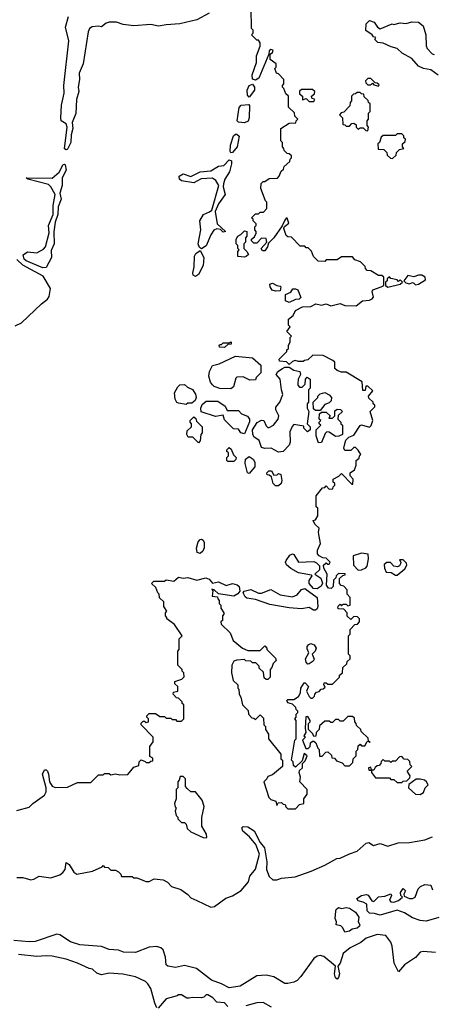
# Model space of a CAD drawing. Extents: x 2386423 to 2568864, y 578392 to 761999.
# Tile 172 of 256: x 2467014 to 2469694, y 671888 to 678293. Entities that reach past the tile are written whole.
import ezdxf

# ---------------------------------------------------------------- set-up
doc = ezdxf.new("R2010")
doc.units = 0

msp = doc.modelspace()

# ---------------------------------------------------------------- linework, layer by layer
at = {"layer": '0CON05XD'}
for points in [[(2469211.7, 675491.7), (2469195, 675510), (2469185, 675510), (2469165, 675490), (2469125, 675490), (2469120, 675505), (2469128.3, 675541.7), (2469133, 675557), (2469151.7, 675578.3), (2469185, 675590), (2469225, 675652.5), (2469235, 675656.7), (2469285, 675642.5), (2469297, 675653), (2469307.5, 675685), (2469290, 675745), (2469320, 675775), (2469320, 675785), (2469310, 675795), (2469310, 675805), (2469281.7, 675831.7), (2469280, 675845), (2469308.3, 675878.3), (2469275, 675910), (2469261.7, 675908.3), (2469258.3, 675881.7), (2469241.7, 675881.7), (2469238.3, 675938.3), (2469135, 676000), (2469105, 676000), (2469075, 676010), (2469060, 676025), (2469060, 676065), (2469047, 676077), (2468985, 676107.5), (2468918.3, 676111.7), (2468885, 676080), (2468863, 676077), (2468855, 676070), (2468825, 676070), (2468803, 676077), (2468785, 676070), (2468765, 676050), (2468747, 676067), (2468701.7, 676071.7), (2468700, 676085), (2468750, 676135), (2468750, 676145), (2468760, 676155), (2468760, 676175), (2468770, 676195), (2468770, 676225), (2468780, 676235), (2468750, 676265), (2468770, 676295), (2468760, 676305), (2468760, 676345), (2468790.9, 676369.1), (2468805, 676402), (2468850, 676425), (2468905, 676428), (2468936.4, 676443.6), (2468975, 676436.7), (2469005, 676443.8), (2469035, 676431.2), (2469095, 676446.7), (2469125, 676433.3), (2469199.3, 676430.7), (2469240, 676465), (2469285, 676468.8), (2469303.8, 676476.2), (2469313, 676487), (2469303.8, 676525), (2469307.5, 676535), (2469362.5, 676555), (2469380, 676565), (2469378.3, 676618.3), (2469365, 676630), (2469345, 676630), (2469295, 676660), (2469271.7, 676661.7), (2469260, 676675), (2469258.3, 676688.3), (2469228.3, 676718.3), (2469191.7, 676731.7), (2469175, 676750), (2469105, 676750), (2469075, 676730), (2469005, 676730), (2468995, 676720), (2468951.7, 676721.7), (2468921.7, 676751.7), (2468908.3, 676788.3), (2468888.3, 676808.3), (2468875, 676810), (2468865, 676820), (2468835, 676820), (2468778.3, 676878.3), (2468755, 676880), (2468745, 676890), (2468730, 676935), (2468733.3, 676946.7), (2468761.2, 676968.8), (2468751.7, 677001.7), (2468745, 677002.5), (2468735, 676990), (2468718.8, 676951.2), (2468665, 676873.3), (2468630, 676840), (2468623.3, 676815), (2468605, 676790), (2468590, 676790), (2468582.5, 676805), (2468620, 676845), (2468615, 676870), (2468585, 676872.5), (2468555, 676840), (2468535, 676840), (2468520, 676855), (2468520, 676865), (2468539.3, 676880.7), (2468550, 676905), (2468550, 676915), (2468540, 676925), (2468540, 676945), (2468550, 676955), (2468550, 676965), (2468530, 676985), (2468530, 676995), (2468520, 677005), (2468545, 677030), (2468565, 677030), (2468575, 677040), (2468598.3, 677041.7), (2468620, 677065), (2468620, 677105), (2468610, 677115), (2468580, 677195), (2468583, 677227), (2468595, 677240), (2468605, 677240), (2468635, 677260), (2468688.3, 677261.7), (2468700, 677275), (2468711.7, 677308.3), (2468728.3, 677321.7), (2468731.7, 677338.3), (2468768.3, 677371.7), (2468770, 677385), (2468780, 677395), (2468778.3, 677408.3), (2468765, 677420), (2468751.7, 677421.7), (2468731.7, 677441.7), (2468730, 677455), (2468720, 677465), (2468720, 677495), (2468710, 677505), (2468710, 677585), (2468765, 677620), (2468808.3, 677621.7), (2468810, 677635), (2468820, 677645), (2468800, 677665), (2468798.3, 677688.3), (2468760, 677725), (2468760, 677795), (2468741.7, 677811.7), (2468730, 677845), (2468720, 677855), (2468720, 677865), (2468730, 677875), (2468730, 677905), (2468695, 677940), (2468682.5, 677945), (2468670, 677975), (2468680, 677985), (2468680, 678005), (2468640, 678035), (2468641.7, 678068.3), (2468655, 678080), (2468660, 678095), (2468645, 678100), (2468635, 678090), (2468631.7, 678068.3), (2468567.3, 677912.7), (2468545, 677898.8), (2468526.1, 677906.1), (2468524, 677935), (2468551.2, 678015), (2468551.7, 678058.3), (2468575, 678120), (2468576.4, 678143.6), (2468565, 678160), (2468555, 678160), (2468520, 678195), (2468530, 678205), (2468530, 678225), (2468520, 678235), (2468517.5, 678365)], [(2468243.6, 678336.4), (2468165, 678292.5), (2468053.6, 678266.4), (2467965, 678260), (2467915, 678250), (2467865, 678261.2), (2467755, 678253.3), (2467685, 678262.5), (2467643, 678277), (2467595, 678276.7), (2467575, 678270), (2467545, 678246.7), (2467525, 678251.2), (2467485, 678247.5), (2467466.7, 678235), (2467459.2, 678215), (2467425.3, 678005), (2467399.6, 677945), (2467402.5, 677905), (2467393.7, 677855), (2467397.3, 677825), (2467382.8, 677775), (2467377.6, 677682.4), (2467355.3, 677625), (2467359.2, 677585), (2467348.4, 677545), (2467345, 677493.3), (2467325, 677451.9), (2467315, 677445.8), (2467305, 677453.8), (2467322, 677595), (2467314.7, 677614.7), (2467282.5, 677635), (2467280, 677655), (2467285, 677737.5), (2467301.5, 677815), (2467300.7, 677865), (2467332.8, 678155), (2467310.4, 678245), (2467330, 678315)], [(2469732.5, 677932.5), (2469685, 677966), (2469637.5, 677975), (2469605, 677990.8), (2469560.8, 678040.8), (2469499.2, 678075), (2469466.2, 678105), (2469426.2, 678116.2), (2469375, 678141.2), (2469340, 678145), (2469320, 678165), (2469326.4, 678176.4), (2469311.7, 678181.7), (2469302.5, 678195), (2469263.2, 678223.2), (2469265, 678266.7), (2469285, 678287.1), (2469317.3, 678277.3), (2469337.5, 678245), (2469355, 678234.2), (2469433.3, 678266.7), (2469445, 678262.5), (2469485, 678273.8), (2469525, 678269.2), (2469561.8, 678278.2), (2469605, 678277.3), (2469635, 678253.8), (2469652.5, 678195), (2469653, 678123), (2469661.2, 678105), (2469692, 678072), (2469705, 678066.7)], [(2469345, 677860), (2469348.3, 677868.3), (2469335, 677880), (2469321.7, 677881.7), (2469295, 677910), (2469275, 677910), (2469260, 677895), (2469261.7, 677881.7), (2469275, 677870), (2469295, 677870), (2469305, 677880), (2469315, 677870), (2469345, 677860)], [(2468505, 677790), (2468493, 677803), (2468491.2, 677835), (2468504.1, 677865.9), (2468525, 677873.3), (2468538.8, 677855), (2468538.8, 677835), (2468505, 677790)], [(2468925, 677760), (2468930, 677775), (2468911.7, 677781.7), (2468910, 677795), (2468928.3, 677811.7), (2468930, 677825), (2468915, 677840), (2468845, 677840), (2468831.7, 677828.3), (2468831.7, 677811.7), (2468850, 677795), (2468851.7, 677771.7), (2468875, 677780), (2468895, 677760), (2468925, 677760)], [(2469275, 677570), (2469280, 677595), (2469270, 677605), (2469270, 677635), (2469280, 677645), (2469280, 677685), (2469290, 677695), (2469290, 677745), (2469280, 677755), (2469278.3, 677768.3), (2469251.7, 677791.7), (2469248.3, 677808.3), (2469235, 677810), (2469225, 677820), (2469205, 677820), (2469195, 677810), (2469181.7, 677808.3), (2469170, 677795), (2469170, 677765), (2469160, 677755), (2469158.3, 677731.7), (2469118.3, 677691.7), (2469101.7, 677688.3), (2469090, 677675), (2469110, 677655), (2469111.7, 677611.7), (2469125, 677610), (2469135, 677600), (2469155, 677600), (2469171.7, 677618.3), (2469185, 677620), (2469198.3, 677608.3), (2469200, 677595), (2469211.7, 677581.7), (2469225, 677590), (2469245, 677590), (2469261.7, 677571.7), (2469275, 677570)], [(2468475, 677622), (2468435.9, 677625.9), (2468426.7, 677635), (2468438.3, 677721.7), (2468453, 677737), (2468501.7, 677741.7), (2468507.5, 677735), (2468503.3, 677655), (2468496.7, 677633.3), (2468475, 677622)], [(2468385, 677427.5), (2468381.2, 677435), (2468382.4, 677477.6), (2468403, 677537), (2468415, 677548.8), (2468425, 677548.8), (2468440, 677535), (2468426, 677465), (2468395, 677428.8), (2468385, 677427.5)], [(2469435, 677390), (2469458.3, 677411.7), (2469461.7, 677428.3), (2469481.7, 677448.3), (2469510, 677455), (2469500, 677465), (2469500, 677485), (2469518.3, 677501.7), (2469520, 677515), (2469510, 677525), (2469508.3, 677538.3), (2469495, 677550), (2469465, 677550), (2469455, 677540), (2469375, 677540), (2469361.7, 677528.3), (2469350, 677495), (2469340, 677485), (2469341.7, 677451.7), (2469378.3, 677448.3), (2469398.3, 677428.3), (2469401.7, 677411.7), (2469421.7, 677391.7), (2469435, 677390)], [(2468195, 676802.5), (2468180.8, 676810.8), (2468173.8, 676835), (2468191.2, 676925), (2468183.3, 676985), (2468206.7, 677025), (2468247.5, 677042.5), (2468262, 677055), (2468308, 677215), (2468287.5, 677247.5), (2468265, 677262.5), (2468192.4, 677257.6), (2468145, 677232.2), (2468064.5, 677244.5), (2468052, 677255), (2468050, 677275), (2468075, 677290), (2468125, 677272.9), (2468185.8, 677304.2), (2468255, 677310), (2468305, 677340), (2468340, 677345), (2468375, 677381.2), (2468388.8, 677375), (2468390, 677355), (2468377.3, 677302.7), (2468345.7, 677255), (2468337.5, 677225), (2468336.2, 677205), (2468349.2, 677155), (2468305.6, 677095), (2468283.8, 677045), (2468296.7, 676965), (2468350, 676915), (2468335, 676910), (2468318.3, 676928.3), (2468295, 676932.5), (2468275, 676923.8), (2468255.5, 676894.5), (2468225, 676821.2), (2468195, 676802.5)], [(2467165, 676679.4), (2467055, 676724.8), (2467043.6, 676735), (2467035.7, 676764.3), (2467065, 676782), (2467125, 676776.2), (2467169.3, 676800.7), (2467181.5, 676815), (2467204.5, 676905.5), (2467200.5, 676955), (2467230.8, 677025), (2467231.4, 677085), (2467243.1, 677155), (2467216.5, 677205), (2467200, 677220), (2467066.7, 677255), (2467056.2, 677265), (2467225, 677262.9), (2467269, 677301), (2467295, 677350.8), (2467305, 677354), (2467308.3, 677348.3), (2467314.5, 677315), (2467290.4, 677265), (2467289.2, 677215), (2467273.3, 677165), (2467283.2, 677125), (2467263.3, 677076.7), (2467262.2, 677025), (2467243.6, 676976.4), (2467235, 676912.5), (2467237.5, 676835), (2467218.5, 676791.5), (2467219.5, 676745), (2467185, 676680.4), (2467165, 676679.4)], [(2468475, 676747.5), (2468431.7, 676751.7), (2468430, 676785), (2468440, 676795), (2468430, 676805), (2468430, 676825), (2468420, 676835), (2468420, 676865), (2468430, 676885), (2468450, 676895), (2468475, 676920), (2468490, 676915), (2468490, 676885), (2468480, 676875), (2468480, 676845), (2468470, 676835), (2468470, 676805), (2468490, 676785), (2468500, 676765), (2468485, 676752.5), (2468475, 676747.5)], [(2468155, 676623.3), (2468141.2, 676631.2), (2468137.5, 676645), (2468146.9, 676685), (2468150, 676755), (2468157.5, 676772.5), (2468185, 676792.5), (2468209.4, 676745), (2468205.7, 676695), (2468174.3, 676635.7), (2468155, 676623.3)], [(2466985, 676302.4), (2467025, 676321.6), (2467154.9, 676445.1), (2467193.8, 676475), (2467205, 676491.9), (2467214.7, 676545), (2467165.3, 676625), (2467035, 676696.3), (2466995, 676732.5)], [(2469405, 676552.5), (2469485, 676572.5), (2469500, 676585), (2469485, 676600), (2469475, 676590), (2469465, 676600), (2469425, 676610), (2469415, 676620), (2469401.7, 676608.3), (2469400, 676595), (2469390, 676585), (2469390, 676565), (2469405, 676552.5)], [(2469585, 676567.5), (2469605, 676573.3), (2469648.8, 676601.2), (2469648.3, 676618.3), (2469625, 676631.2), (2469605, 676631.2), (2469575, 676620), (2469535, 676630), (2469510, 676595), (2469521.7, 676581.7), (2469545, 676573.8), (2469565, 676582.5), (2469575, 676580), (2469585, 676567.5)], [(2468675, 676527.5), (2468653.9, 676533.9), (2468640, 676555), (2468637.5, 676572.5), (2468655, 676580), (2468683, 676563), (2468705, 676560), (2468710, 676555), (2468705, 676530), (2468675, 676527.5)], [(2468765, 676452.5), (2468740, 676465), (2468740, 676505), (2468775, 676520), (2468788.3, 676541.7), (2468805, 676542.5), (2468820, 676535), (2468840, 676485), (2468830, 676475), (2468805, 676472.5), (2468765, 676452.5)], [(2468345, 676160), (2468311.7, 676161.7), (2468310, 676175), (2468315, 676180), (2468325, 676180), (2468335, 676190), (2468375, 676190), (2468388.3, 676198.3), (2468388.3, 676181.7), (2468365, 676180), (2468345, 676160)], [(2468385, 675892.5), (2468313.9, 675893.9), (2468276.4, 675906.4), (2468265, 675917.5), (2468253.3, 675935), (2468243.3, 675975), (2468246.7, 676005), (2468265, 676042.5), (2468310, 676055), (2468415, 676103.3), (2468525, 676093.3), (2468580, 676045), (2468580, 675995), (2468550, 675965), (2468545, 675950), (2468508.3, 675948.3), (2468465, 675970), (2468425, 675967.5), (2468418.3, 675961.7), (2468402.5, 675905), (2468385, 675892.5)], [(2468695, 675480), (2468646.4, 675506.4), (2468605, 675502.5), (2468585, 675510), (2468570, 675555), (2468535, 675580), (2468527, 675597), (2468526.7, 675625), (2468557, 675673), (2468585, 675687.5), (2468600, 675685), (2468615, 675650), (2468625, 675640), (2468635, 675640), (2468662.5, 675655), (2468692.5, 675695), (2468696.7, 675715), (2468676.7, 675755), (2468678.3, 675771.7), (2468702.5, 675805), (2468722.5, 675855), (2468713.3, 675885), (2468706.7, 675955), (2468680, 675985), (2468690, 676005), (2468720, 676025), (2468737, 676033), (2468765, 676032.5), (2468795, 676012.5), (2468832.5, 676005), (2468837.5, 675985), (2468822.5, 675955), (2468820, 675925), (2468820, 675915), (2468831.7, 675901.7), (2468848.3, 675901.7), (2468868.3, 675921.7), (2468870, 675955), (2468881.7, 675968.3), (2468900, 675955), (2468900, 675895), (2468890, 675885), (2468890, 675805), (2468880, 675795), (2468880, 675765), (2468892.5, 675745), (2468880, 675665), (2468900, 675645), (2468900, 675625), (2468883, 675613), (2468860, 675635), (2468858.3, 675648.3), (2468795, 675660), (2468783, 675647), (2468768.3, 675611.7), (2468770, 675545), (2468763.3, 675525), (2468725, 675483.3), (2468695, 675480)], [(2468095, 675790), (2468045, 675797.5), (2468033.6, 675803.6), (2468022.5, 675825), (2468020, 675865), (2468040, 675905), (2468053, 675917), (2468085, 675920), (2468103, 675903), (2468136.4, 675886.4), (2468156.4, 675856.4), (2468160, 675835), (2468152.5, 675815), (2468131.7, 675798.3), (2468105, 675797.5), (2468095, 675790)], [(2468965, 675750), (2468935, 675750), (2468921.7, 675761.7), (2468920, 675805), (2468950, 675835), (2468950, 675845), (2468965, 675860), (2468995, 675867.5), (2469023, 675853), (2469040, 675835), (2469037, 675813), (2469025, 675800), (2468995, 675790), (2468965, 675750)], [(2468475, 675600), (2468450, 675605), (2468435, 675630), (2468401.7, 675631.7), (2468345, 675690), (2468335, 675720), (2468285, 675712.5), (2468191.7, 675741.7), (2468190, 675765), (2468199.3, 675790.7), (2468225, 675811.2), (2468301.7, 675811.7), (2468349.3, 675779.3), (2468361.7, 675751.7), (2468435, 675750), (2468455, 675730), (2468493.6, 675713.6), (2468507.5, 675695), (2468507, 675677), (2468475, 675600)], [(2468955, 675540), (2468940, 675585), (2468940, 675625), (2468970, 675655), (2468960, 675665), (2468960, 675675), (2468970, 675685), (2468960, 675695), (2468961.7, 675728.3), (2468975, 675740), (2469005, 675740), (2469030, 675715), (2469021.7, 675701.7), (2469045, 675700), (2469060, 675715), (2469061.7, 675748.3), (2469075, 675760), (2469097, 675757), (2469110, 675745), (2469081.7, 675718.3), (2469080, 675695), (2469100, 675675), (2469100, 675665), (2469110, 675655), (2469110, 675595), (2469087, 675583), (2469065, 675582.5), (2469025, 675610), (2469008.3, 675611.7), (2468998.3, 675601.7), (2468975, 675542.5), (2468955, 675540)], [(2468175, 675540), (2468138.3, 675578.3), (2468108.3, 675578.3), (2468100, 675595), (2468101.7, 675618.3), (2468130, 675645), (2468130, 675665), (2468120, 675675), (2468120, 675685), (2468145, 675710), (2468158.3, 675698.3), (2468161.7, 675681.7), (2468200, 675645), (2468200, 675605), (2468190, 675595), (2468187, 675553), (2468175, 675540)], [(2466995, 673147.5), (2467075, 673170), (2467100, 673195), (2467175, 673247.5), (2467185, 673270), (2467186, 673295), (2467162.5, 673385), (2467175, 673412.5), (2467185, 673412.5), (2467193.6, 673403.6), (2467201.2, 673385), (2467206.7, 673335), (2467225, 673307.5), (2467245, 673297.5), (2467325, 673300), (2467388.3, 673331.7), (2467475, 673330), (2467525, 673380), (2467555, 673380), (2467565, 673390), (2467595, 673390), (2467605, 673380), (2467635, 673387.5), (2467665, 673380), (2467717, 673383), (2467755, 673430), (2467788.3, 673441.7), (2467790, 673465), (2467801.7, 673478.3), (2467828.3, 673468.3), (2467835, 673460), (2467855, 673460), (2467865, 673470), (2467878.3, 673471.7), (2467878.3, 673488.3), (2467860, 673500), (2467860, 673565), (2467880, 673595), (2467880, 673625), (2467802.5, 673705), (2467803.3, 673716.7), (2467815, 673730), (2467825, 673730), (2467835, 673720), (2467850, 673725), (2467850, 673745), (2467840, 673755), (2467840, 673765), (2467855, 673780), (2467895, 673780), (2467925, 673760), (2467955, 673760), (2467965, 673750), (2467995, 673750), (2468005, 673740), (2468025, 673740), (2468035, 673730), (2468065, 673730), (2468080, 673745), (2468080, 673835), (2468070, 673845), (2468070, 673855), (2468045, 673880), (2468031.7, 673881.7), (2468010, 673905), (2468011.7, 673918.3), (2468040, 673925), (2468040, 673955), (2468021.7, 673971.7), (2468021.7, 673988.3), (2468067, 674003), (2468081.7, 674018.3), (2468080, 674045), (2468070, 674055), (2468070, 674065), (2468040, 674095), (2468040, 674185), (2468050, 674195), (2468050, 674265), (2468070, 674285), (2468018.3, 674358.3), (2467970, 674395), (2467970, 674405), (2467960, 674415), (2467960, 674435), (2467970, 674445), (2467950, 674475), (2467950, 674505), (2467921.7, 674531.7), (2467920, 674555), (2467910, 674565), (2467898.3, 674598.3), (2467870, 674625), (2467885, 674640), (2467955, 674640), (2467965, 674650), (2468015, 674640), (2468045, 674666.2), (2468075, 674660), (2468105, 674664.2), (2468165, 674647.5), (2468222.1, 674662.1), (2468244.5, 674654.5), (2468265, 674626.7), (2468305, 674635.6), (2468355, 674611.3), (2468395, 674624.5), (2468427.2, 674617.2), (2468439.2, 674605), (2468443.8, 674576.2), (2468431.4, 674558.6), (2468405, 674542), (2468305, 674557.5), (2468277.5, 674585), (2468262.5, 674587.5), (2468267.5, 674577.5), (2468263, 674543), (2468298.3, 674538.3), (2468300, 674525), (2468310, 674515), (2468310, 674495), (2468320, 674485), (2468320, 674465), (2468340, 674435), (2468340, 674425), (2468330, 674415), (2468330, 674385), (2468320, 674375), (2468321.7, 674361.7), (2468380, 674305), (2468400, 674255), (2468460, 674205), (2468495, 674190), (2468575, 674190), (2468605, 674220), (2468620, 674205), (2468620, 674195), (2468675, 674140), (2468680, 674125), (2468660, 674105), (2468651.7, 674078.3), (2468640, 674065), (2468640, 674015), (2468625, 674000), (2468615, 674000), (2468601.7, 674011.7), (2468598.3, 674048.3), (2468570, 674075), (2468568.3, 674088.3), (2468548.3, 674108.3), (2468525, 674110), (2468515, 674120), (2468483, 674123), (2468475, 674130), (2468425, 674127.5), (2468405, 674120), (2468392.5, 674095), (2468390, 674045), (2468400, 673995), (2468430, 673965), (2468430, 673945), (2468437, 673937), (2468440, 673905), (2468450, 673885), (2468460, 673835), (2468498.3, 673798.3), (2468500, 673775), (2468521.7, 673751.7), (2468535, 673750), (2468545, 673740), (2468575, 673770), (2468598.3, 673748.3), (2468600, 673705), (2468610, 673695), (2468610, 673675), (2468630, 673645), (2468630, 673615), (2468710, 673515), (2468710, 673485), (2468720, 673475), (2468720, 673435), (2468655, 673380), (2468625, 673370), (2468620, 673355), (2468600, 673335), (2468633, 673233), (2468645, 673220), (2468678.3, 673208.3), (2468685, 673180), (2468691.7, 673198.3), (2468715, 673200), (2468725, 673190), (2468738.3, 673188.3), (2468741.7, 673171.7), (2468755, 673160), (2468805, 673160), (2468831.7, 673188.3), (2468860, 673195), (2468860, 673225), (2468880, 673255), (2468880, 673285), (2468832.5, 673335), (2468837.5, 673365), (2468830, 673395), (2468831.7, 673408.3), (2468850, 673425), (2468850, 673455), (2468868.3, 673471.7), (2468880, 673505), (2468861.7, 673518.3), (2468848.3, 673471.7), (2468805, 673430), (2468791.7, 673441.7), (2468790, 673465), (2468780, 673475), (2468800, 673605), (2468810, 673615), (2468810, 673735), (2468800, 673745), (2468810, 673755), (2468810, 673775), (2468820, 673785), (2468820, 673795), (2468810, 673805), (2468808.3, 673818.3), (2468785, 673840), (2468755, 673850), (2468750, 673865), (2468755, 673870), (2468795, 673870), (2468825, 673890), (2468837.5, 673915), (2468840, 673945), (2468861.7, 673978.3), (2468868.3, 673978.3), (2468890, 673955), (2468877.5, 673925), (2468895, 673890), (2468905, 673880), (2468915, 673880), (2468928.3, 673891.7), (2468930, 673905), (2468941.7, 673918.3), (2468958.3, 673921.7), (2468971.7, 673938.3), (2468985, 673940), (2468998.3, 673951.7), (2468990, 673965), (2468991.7, 673978.3), (2469005, 673980), (2469015, 673970), (2469045, 673970), (2469090, 674015), (2469091.7, 674028.3), (2469110, 674045), (2469111.7, 674078.3), (2469138.3, 674101.7), (2469141.7, 674118.3), (2469160, 674135), (2469160, 674155), (2469150, 674165), (2469150, 674285), (2469160, 674295), (2469160, 674325), (2469191.7, 674358.3), (2469208.3, 674361.7), (2469220, 674375), (2469220, 674395), (2469208.3, 674408.3), (2469185, 674410), (2469165, 674390), (2469141.7, 674411.7), (2469140, 674435), (2469118.3, 674458.3), (2469085, 674460), (2469080, 674465), (2469081.7, 674478.3), (2469095, 674490), (2469105, 674480), (2469115, 674490), (2469135, 674490), (2469145, 674480), (2469160, 674485), (2469160, 674535), (2469140, 674555), (2469140, 674585), (2469118.3, 674608.3), (2469101.7, 674611.7), (2469090, 674625), (2469091.7, 674658.3), (2469111.7, 674678.3), (2469128.3, 674681.7), (2469128.3, 674688.3), (2469085, 674690), (2469070, 674675), (2469068.3, 674661.7), (2469053, 674647), (2469050, 674605), (2469037, 674593), (2469020, 674595), (2469007.5, 674615), (2469010, 674685), (2468990, 674725), (2468987.5, 674745), (2469005, 674760), (2469015, 674750), (2469025, 674750), (2469030, 674765), (2469005, 674790), (2468983.3, 674793.3), (2468960, 674805), (2468948.3, 674818.3), (2468948.3, 674841.7), (2468967.5, 674885), (2468953.9, 674956.1), (2468960, 674985), (2468930.7, 675010.7), (2468920, 675035), (2468935, 675040), (2468950, 675065), (2468950, 675115), (2468940, 675125), (2468940, 675195), (2468981.7, 675248.3), (2468995, 675250), (2469005, 675260), (2469025, 675240), (2469048.3, 675241.7), (2469050, 675255), (2469060, 675265), (2469060, 675275), (2469050, 675285), (2469050, 675305), (2469087, 675323), (2469105, 675340), (2469171.7, 675271.7), (2469178.3, 675271.7), (2469180, 675305), (2469160, 675325), (2469160, 675345), (2469187.5, 675365), (2469200, 675395), (2469200, 675425), (2469218.3, 675441.7), (2469220, 675455), (2469230, 675465), (2469211.7, 675491.7)], [(2468405, 675420), (2468365, 675420), (2468360, 675425), (2468360, 675445), (2468370, 675455), (2468370, 675475), (2468360, 675485), (2468360, 675495), (2468375, 675510), (2468388.3, 675498.3), (2468401.7, 675461.7), (2468420, 675445), (2468418.3, 675431.7), (2468405, 675420)], [(2468505, 675340), (2468492.5, 675345), (2468477.5, 675405), (2468480, 675435), (2468505, 675452.5), (2468530, 675435), (2468540, 675415), (2468540, 675385), (2468505, 675340)], [(2468695, 675260), (2468675, 675260), (2468660, 675275), (2468648.3, 675318.3), (2468635, 675330), (2468621.7, 675331.7), (2468620, 675345), (2468631.7, 675358.3), (2468648.3, 675358.3), (2468665, 675330), (2468687, 675333), (2468695, 675340), (2468710, 675335), (2468716.7, 675295), (2468712.5, 675275), (2468695, 675260)], [(2468185, 674820), (2468166.7, 674826.7), (2468162.5, 674855), (2468172.7, 674897.3), (2468185, 674910.8), (2468195, 674912.9), (2468206.4, 674906.4), (2468212.6, 674892.6), (2468211.9, 674858.1), (2468204.2, 674835.8), (2468185, 674820)], [(2468945, 674590.6), (2468923.2, 674593.2), (2468894, 674625), (2468893.8, 674645), (2468912.5, 674675), (2468910, 674680), (2468824.1, 674694.1), (2468775, 674722.5), (2468747.5, 674747.5), (2468741.2, 674765), (2468744.2, 674775), (2468769.4, 674810.6), (2468785, 674818.8), (2468795, 674814), (2468825, 674763.8), (2468925, 674768), (2468940.8, 674760.8), (2468960.5, 674740.5), (2468961.2, 674715), (2468930, 674685), (2468970.6, 674660.6), (2468981.7, 674628.3), (2468971.5, 674608.5), (2468945, 674590.6)], [(2469211.7, 674711.7), (2469235, 674713.3), (2469263, 674727), (2469271.7, 674738.3), (2469280, 674785), (2469277, 674817), (2469235, 674822.5), (2469180, 674805), (2469182.5, 674745), (2469211.7, 674711.7)], [(2469465, 674680), (2469515, 674720), (2469527.5, 674745), (2469527, 674757), (2469505, 674780), (2469481.7, 674778.3), (2469490, 674765), (2469487, 674753), (2469480, 674740), (2469467, 674733), (2469445, 674737.5), (2469421.7, 674761.7), (2469398.3, 674761.7), (2469381.7, 674748.3), (2469382.5, 674725), (2469395, 674700), (2469427, 674697), (2469455, 674680), (2469465, 674680)], [(2468935, 674452), (2468922.1, 674452.1), (2468895, 674470), (2468845, 674460.8), (2468765, 674467.5), (2468638.8, 674488.8), (2468545, 674521.2), (2468489.7, 674529.7), (2468478.1, 674538.1), (2468466.2, 674565), (2468472.5, 674575), (2468515, 674586.1), (2468565, 674563.1), (2468585, 674562.5), (2468645, 674585.7), (2468705, 674551.1), (2468785, 674539.4), (2468815, 674550.8), (2468845, 674586.2), (2468865, 674593.8), (2468945, 674533.3), (2468949.4, 674475), (2468945, 674460), (2468935, 674452)], [(2468885, 674100), (2468873.9, 674113.9), (2468870, 674135), (2468892.5, 674175), (2468880.8, 674200.8), (2468881.2, 674215), (2468891.2, 674228.8), (2468905, 674234), (2468927.3, 674227.3), (2468938.8, 674205), (2468934, 674186), (2468912.5, 674165), (2468927, 674133), (2468920, 674120), (2468895, 674102.5), (2468885, 674100)], [(2469155, 673440), (2469178.3, 673461.7), (2469180, 673485), (2469200, 673505), (2469200, 673535), (2469210, 673545), (2469211.7, 673568.3), (2469225, 673580), (2469235, 673570), (2469255, 673570), (2469271.7, 673598.3), (2469280, 673600), (2469285, 673590), (2469290, 673595), (2469280, 673600), (2469278.3, 673618.3), (2469231.7, 673661.7), (2469230, 673675), (2469201.7, 673701.7), (2469200, 673715), (2469190, 673725), (2469188.3, 673748.3), (2469175, 673760), (2469145, 673760), (2469115, 673730), (2469095, 673730), (2469085, 673740), (2469065, 673740), (2469045, 673720), (2469035, 673720), (2469025, 673730), (2468995, 673730), (2468961.7, 673698.3), (2468960, 673675), (2468940, 673655), (2468938.3, 673631.7), (2468925, 673630), (2468918.3, 673648.3), (2468890, 673675), (2468890, 673715), (2468900, 673725), (2468900, 673735), (2468885, 673760), (2468871.7, 673758.3), (2468867.5, 673685), (2468873, 673657), (2468860, 673635), (2468870, 673625), (2468850, 673605), (2468871.7, 673551.7), (2468888.3, 673551.7), (2468900, 673565), (2468901.7, 673588.3), (2468915, 673600), (2468925, 673600), (2468938.3, 673588.3), (2468950, 673555), (2468960, 673545), (2468961.7, 673501.7), (2468978.3, 673501.7), (2469001.7, 673528.3), (2469015, 673530), (2469038.3, 673508.3), (2469041.7, 673491.7), (2469058.3, 673488.3), (2469071.7, 673471.7), (2469108.3, 673458.3), (2469125, 673440), (2469155, 673440)], [(2469495, 673330), (2469505, 673340), (2469528.3, 673341.7), (2469548.3, 673361.7), (2469550, 673375), (2469530, 673405), (2469560, 673435), (2469550, 673445), (2469548.3, 673468.3), (2469535, 673480), (2469511.7, 673481.7), (2469495, 673500), (2469481.7, 673498.3), (2469455, 673470), (2469435, 673470), (2469425, 673460), (2469415, 673470), (2469385, 673470), (2469375, 673480), (2469361.7, 673468.3), (2469360, 673455), (2469348.3, 673441.7), (2469335, 673440), (2469321.7, 673428.3), (2469315, 673410), (2469300, 673410), (2469295, 673430), (2469280, 673425), (2469281.7, 673411.7), (2469300, 673410), (2469300, 673395), (2469325, 673360), (2469415, 673360), (2469425, 673350), (2469445, 673350), (2469465, 673330), (2469495, 673330)], [(2468225, 672970), (2468230, 672975), (2468227.5, 672995), (2468197, 673047), (2468196.4, 673103.6), (2468212.5, 673175), (2468200, 673215), (2468155, 673270), (2468125, 673270), (2468101.7, 673291.7), (2468090, 673305), (2468090, 673355), (2468075, 673370), (2468055, 673370), (2468050, 673345), (2468040, 673335), (2468040, 673295), (2468030, 673285), (2468030, 673225), (2468020, 673195), (2468023, 673173), (2468030, 673165), (2468022.5, 673145), (2468030, 673115), (2468040, 673105), (2468040, 673095), (2468065, 673070), (2468085, 673070), (2468095, 673060), (2468101.7, 673031.7), (2468125, 673010), (2468205, 672972.5), (2468225, 672970)], [(2469615, 673253.3), (2469637.5, 673265), (2469647.5, 673295), (2469667.5, 673315), (2469656.7, 673335), (2469642.5, 673345), (2469615, 673353.3), (2469588.3, 673351.7), (2469541.7, 673318.3), (2469540, 673295), (2469583.9, 673253.9), (2469615, 673253.3)], [(2466995, 672711.9), (2467035, 672712.5), (2467085, 672698), (2467105, 672701.2), (2467139.3, 672720.7), (2467215, 672711.2), (2467275, 672730), (2467293.8, 672745), (2467308, 672765), (2467315, 672810), (2467335, 672796.7), (2467365, 672746.7), (2467385, 672733.8), (2467486.4, 672753.6), (2467548.3, 672781.7), (2467555, 672790), (2467565, 672780), (2467588.3, 672778.3), (2467605, 672760), (2467635, 672760), (2467655, 672750), (2467670, 672735), (2467675, 672720), (2467745, 672720), (2467755, 672710), (2467775, 672710), (2467835, 672687.5), (2467855, 672687.5), (2467887, 672703), (2467945, 672697.5), (2467973, 672683), (2468000, 672655), (2468060, 672635), (2468105, 672602.5), (2468125, 672580), (2468163.7, 672563.7), (2468255, 672520), (2468280, 672525), (2468351.7, 672578.3), (2468395, 672593.3), (2468452.3, 672627.7), (2468500.8, 672685), (2468509.1, 672720.9), (2468545, 672766.7), (2468572.3, 672865), (2468547.9, 672927.9), (2468507.1, 672977.1), (2468462.5, 673015), (2468455.7, 673035), (2468465.5, 673044.5), (2468495, 673042.7), (2468536.4, 673016.4), (2468575, 672940), (2468603.5, 672905), (2468620, 672815), (2468616.7, 672765), (2468635, 672720), (2468658.3, 672698.3), (2468685, 672697.5), (2468715, 672707.5), (2468803, 672717), (2468906.4, 672753.6), (2468996.1, 672793.9), (2469073, 672837), (2469095, 672837.5), (2469155, 672867.5), (2469205, 672883.3), (2469263.9, 672936.1), (2469280.7, 672940.7), (2469311.7, 672921.7), (2469355, 672933.3), (2469405, 672916.2), (2469471.7, 672938.3), (2469545, 672940), (2469645, 672956.7), (2469695, 672976.2)], [(2469737, 672453), (2469655, 672428), (2469615, 672432), (2469565, 672449.2), (2469513.6, 672483.6), (2469465, 672500), (2469355, 672467.5), (2469319.3, 672479.3), (2469285, 672481.2), (2469270, 672495), (2469268.6, 672538.6), (2469245, 672553.1), (2469211.9, 672561.9), (2469203.3, 672575), (2469234.6, 672595.4), (2469265, 672602.5), (2469277.7, 672597.7), (2469300.7, 672560.7), (2469315, 672557.5), (2469345, 672587.5), (2469385, 672591.2), (2469425, 672606.7), (2469428.8, 672595), (2469416.7, 672565), (2469425, 672553.8), (2469445, 672551.2), (2469475, 672563.8), (2469500, 672585), (2469490, 672595), (2469487.5, 672615), (2469505, 672640), (2469520, 672625), (2469510, 672605), (2469511.7, 672591.7), (2469545, 672576.7), (2469565, 672576.7), (2469582.5, 672585), (2469601.2, 672638.8), (2469616.4, 672653.6), (2469645, 672666.7), (2469683.6, 672663.6), (2469695, 672632.5)], [(2469125, 672357.5), (2469112.5, 672385), (2469098.8, 672398.8), (2469070, 672405), (2469072.5, 672425), (2469063.8, 672445), (2469067, 672493), (2469070, 672505), (2469085, 672517.5), (2469105, 672510), (2469135, 672516.7), (2469155, 672513.8), (2469195, 672487.5), (2469217.5, 672455), (2469212.5, 672425), (2469222.5, 672405), (2469220, 672395), (2469205, 672383.8), (2469173.3, 672376.7), (2469155, 672362.5), (2469125, 672357.5)], [(2469714.2, 672225.8), (2469635, 672230.8), (2469615, 672226), (2469585, 672192.5), (2469513.8, 672145), (2469475, 672100), (2469446.2, 672155), (2469433.3, 672265), (2469425, 672292), (2469391.2, 672335), (2469335, 672342.2), (2469265, 672317.1), (2469229.3, 672290.7), (2469160.6, 672255), (2469115, 672217.5), (2469095, 672156.2), (2469081.2, 672135), (2469090.4, 672085), (2469085, 672062), (2469075, 672050.8), (2469065, 672060), (2469058.9, 672085), (2469064.3, 672135), (2468989.5, 672199.5), (2468965, 672205.3), (2468945, 672200.9), (2468925, 672185.6), (2468840.9, 672069.1), (2468816.6, 672043.4), (2468795, 672032.2), (2468755, 672022.2), (2468735, 672023.5), (2468665, 672066.4), (2468615, 672076.8), (2468555, 672072), (2468445, 672005.8), (2468374.6, 671995.4), (2468325, 672021.6), (2468259.2, 672045), (2468161.2, 672121.2), (2468085, 672139.1), (2468025, 672126.8), (2467975, 672135.6), (2467965.4, 672145.4), (2467960.3, 672195), (2467945, 672241.4), (2467931.4, 672255), (2467905, 672264.6), (2467855, 672259.1), (2467765, 672224.7), (2467687.4, 672227.4), (2467655, 672240), (2467594.1, 672244.1), (2467545, 672264.3), (2467403.9, 672273.9), (2467343.8, 672295), (2467275, 672339.2), (2467255, 672344.4), (2467115, 672296.4), (2467075, 672293.1), (2466975, 672302.7)], [(2467903.8, 671863.8), (2467892, 671895), (2467865, 671990), (2467845, 672020), (2467830, 672035), (2467765, 672067.5), (2467683, 672083), (2467595, 672090), (2467545, 672080), (2467515, 672090), (2467487, 672117), (2467465, 672120), (2467390, 672155), (2467315, 672181.2), (2467225, 672200), (2467185, 672203.3), (2467125, 672198), (2467005, 672212)], [(2468365, 671872.5), (2468345, 671897.5), (2468295, 671902.5), (2468269.3, 671929.3), (2468235, 671950), (2468225, 671950), (2468210, 671935), (2468195, 671930), (2468135, 671932.5), (2468115, 671927.5), (2468098.3, 671928.3), (2468065, 671950), (2468045, 671950), (2468037, 671943), (2467965, 671922.5), (2467913, 671863)], [(2468648.3, 671868.3), (2468595, 671900), (2468555, 671897.5), (2468483, 671877)]]:
    msp.add_lwpolyline(points, dxfattribs=at)

doc.saveas('drawing.dxf')
